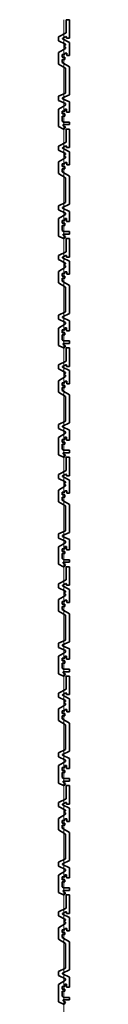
# Model space of a CAD drawing. Header units: metres. Extents: x -177922 to 5550634, y -507967 to 368279.
# Tile 42 of 125: x 3676188 to 3676228, y -61797 to -58186. Entities that reach past the tile are written whole.
import ezdxf

# ---------------------------------------------------------------- set-up
doc = ezdxf.new("R2010")
doc.units = ezdxf.units.M
doc.header["$LTSCALE"] = 0.05
doc.header["$PDSIZE"] = 0.8
doc.layers.add('A_1_Fassaden', color=7, linetype='Continuous')

msp = doc.modelspace()

# ---------------------------------------------------------------- linework, layer by layer
at = {"layer": 'A_1_Fassaden', "color": 45, "linetype": 'Continuous', "lineweight": 18}
for p, q in [((3676208.496, -58586.987), (3676208.496, -58185.725)), ((3676208.496, -58586.987), (3676208.496, -58185.725)), ((3676208.496, -58988.248), (3676208.496, -58586.987)), ((3676208.496, -58988.248), (3676208.496, -58586.987)), ((3676208.496, -59389.509), (3676208.496, -58988.248)), ((3676208.496, -59389.509), (3676208.496, -58988.248)), ((3676208.496, -59790.77), (3676208.496, -59389.509)), ((3676208.496, -59790.77), (3676208.496, -59389.509)), ((3676208.496, -60192.032), (3676208.496, -59790.77)), ((3676208.496, -60192.032), (3676208.496, -59790.77)), ((3676208.496, -60593.293), (3676208.496, -60192.032)), ((3676208.496, -60593.293), (3676208.496, -60192.032)), ((3676208.496, -60994.554), (3676208.496, -60593.293)), ((3676208.496, -60994.554), (3676208.496, -60593.293)), ((3676208.496, -61395.816), (3676208.496, -60994.554)), ((3676208.496, -61395.816), (3676208.496, -60994.554)), ((3676208.496, -61797.077), (3676208.496, -61395.816)), ((3676208.496, -61797.077), (3676208.496, -61395.816)), ((3676208.496, -62198.338), (3676208.496, -61797.077)), ((3676208.496, -62198.338), (3676208.496, -61797.077))]:
    msp.add_line(p, q, dxfattribs=at)
at = {"layer": 'A_1_Fassaden', "color": 7, "linetype": 'Continuous', "lineweight": 35}
for p, q in [((3676216.831, -58185.725), (3676216.831, -58234.233)), ((3676228.496, -58185.725), (3676216.831, -58185.725)), ((3676228.496, -58185.725), (3676228.496, -58253.785)), ((3676216.831, -58234.233), (3676188.496, -58248.39)), ((3676188.496, -58248.39), (3676188.496, -58263.081)), ((3676215.665, -58247.515), (3676202.392, -58254.146)), ((3676215.665, -58247.515), (3676217.591, -58248.319)), ((3676217.591, -58248.319), (3676217.591, -58253.785)), ((3676188.496, -58263.081), (3676213.807, -58275.726)), ((3676202.392, -58254.146), (3676202.392, -58256.147)), ((3676202.392, -58256.147), (3676228.496, -58269.19)), ((3676213.807, -58278.804), (3676209.666, -58280.579)), ((3676209.666, -58280.579), (3676209.666, -58284.53)), ((3676209.666, -58284.53), (3676213.807, -58286.305)), ((3676213.807, -58275.726), (3676213.807, -58278.804)), ((3676213.807, -58286.305), (3676213.807, -58290.861)), ((3676228.496, -58253.785), (3676217.591, -58253.785)), ((3676228.496, -58269.19), (3676228.496, -58317.158)), ((3676213.807, -58290.861), (3676188.496, -58306.232)), ((3676188.496, -58306.232), (3676188.496, -58348.601)), ((3676202.179, -58313.715), (3676202.179, -58323.5)), ((3676210.952, -58313.715), (3676202.179, -58313.715)), ((3676210.952, -58308.332), (3676210.952, -58313.715)), ((3676218.296, -58308.332), (3676210.952, -58308.332)), ((3676218.296, -58308.332), (3676218.296, -58317.158)), ((3676228.496, -58317.158), (3676218.296, -58317.158)), ((3676188.496, -58348.601), (3676213.807, -58363.971)), ((3676210.952, -58323.5), (3676202.179, -58323.5)), ((3676202.179, -58331.39), (3676202.179, -58342.393)), ((3676210.952, -58331.39), (3676202.179, -58331.39)), ((3676202.179, -58342.393), (3676228.496, -58358.375)), ((3676210.952, -58323.5), (3676210.952, -58331.39)), ((3676228.496, -58358.375), (3676228.496, -58461.093)), ((3676213.807, -58363.971), (3676213.807, -58454.954)), ((3676213.807, -58454.954), (3676188.496, -58466.667)), ((3676188.496, -58466.667), (3676188.496, -58481.832)), ((3676228.496, -58461.093), (3676203.186, -58472.807)), ((3676188.496, -58481.832), (3676213.807, -58493.545)), ((3676213.807, -58498.857), (3676188.496, -58514.055)), ((3676203.186, -58472.807), (3676203.186, -58475.695)), ((3676203.186, -58475.695), (3676228.496, -58487.408)), ((3676213.807, -58493.545), (3676213.807, -58498.857)), ((3676228.496, -58487.408), (3676228.496, -58524.596)), ((3676188.496, -58514.055), (3676188.496, -58578.058)), ((3676201.361, -58521.3), (3676201.361, -58531.357)), ((3676211.004, -58521.3), (3676201.361, -58521.3)), ((3676211.004, -58531.357), (3676201.361, -58531.357)), ((3676201.361, -58539.016), (3676201.361, -58557.35)), ((3676211.004, -58539.016), (3676201.361, -58539.016)), ((3676211.004, -58513.424), (3676211.004, -58521.3)), ((3676217.871, -58513.424), (3676211.004, -58513.424)), ((3676211.004, -58531.357), (3676211.004, -58539.016)), ((3676217.871, -58513.424), (3676217.871, -58524.596)), ((3676228.496, -58524.596), (3676217.871, -58524.596)), ((3676201.361, -58557.35), (3676206.718, -58561.408)), ((3676205.805, -58570.725), (3676205.805, -58574.634)), ((3676228.496, -58570.725), (3676205.805, -58570.725)), ((3676205.805, -58574.634), (3676213.476, -58579.277)), ((3676228.496, -58561.408), (3676206.718, -58561.408)), ((3676228.496, -58561.408), (3676228.496, -58570.725)), ((3676188.496, -58578.058), (3676206.478, -58586.987)), ((3676209.538, -58586.987), (3676206.478, -58586.987)), ((3676213.476, -58579.277), (3676209.538, -58586.987)), ((3676216.831, -58586.987), (3676216.831, -58635.494)), ((3676228.496, -58586.987), (3676216.831, -58586.987)), ((3676228.496, -58586.987), (3676228.496, -58655.046)), ((3676216.831, -58635.494), (3676188.496, -58649.651)), ((3676188.496, -58649.651), (3676188.496, -58664.342)), ((3676188.496, -58664.342), (3676213.807, -58676.988)), ((3676215.665, -58648.776), (3676202.392, -58655.408)), ((3676202.392, -58655.408), (3676202.392, -58657.408)), ((3676202.392, -58657.408), (3676228.496, -58670.451)), ((3676213.807, -58680.065), (3676209.666, -58681.84)), ((3676209.666, -58681.84), (3676209.666, -58685.791)), ((3676213.807, -58676.988), (3676213.807, -58680.065)), ((3676215.665, -58648.776), (3676217.591, -58649.581)), ((3676217.591, -58649.581), (3676217.591, -58655.046)), ((3676228.496, -58655.046), (3676217.591, -58655.046)), ((3676228.496, -58670.451), (3676228.496, -58718.419)), ((3676213.807, -58692.122), (3676188.496, -58707.493)), ((3676188.496, -58707.493), (3676188.496, -58749.862)), ((3676202.179, -58714.976), (3676202.179, -58724.762)), ((3676210.952, -58714.976), (3676202.179, -58714.976)), ((3676209.666, -58685.791), (3676213.807, -58687.567)), ((3676210.952, -58709.593), (3676210.952, -58714.976)), ((3676218.296, -58709.593), (3676210.952, -58709.593)), ((3676213.807, -58687.567), (3676213.807, -58692.122)), ((3676218.296, -58709.593), (3676218.296, -58718.419)), ((3676228.496, -58718.419), (3676218.296, -58718.419)), ((3676188.496, -58749.862), (3676213.807, -58765.233)), ((3676210.952, -58724.762), (3676202.179, -58724.762)), ((3676202.179, -58732.651), (3676202.179, -58743.654)), ((3676210.952, -58732.651), (3676202.179, -58732.651)), ((3676202.179, -58743.654), (3676228.496, -58759.636)), ((3676210.952, -58724.762), (3676210.952, -58732.651)), ((3676213.807, -58765.233), (3676213.807, -58856.215)), ((3676228.496, -58759.636), (3676228.496, -58862.355)), ((3676213.807, -58856.215), (3676188.496, -58867.928)), ((3676228.496, -58862.355), (3676203.186, -58874.068)), ((3676188.496, -58867.928), (3676188.496, -58883.093)), ((3676188.496, -58883.093), (3676213.807, -58894.806)), ((3676213.807, -58900.119), (3676188.496, -58915.317)), ((3676203.186, -58874.068), (3676203.186, -58876.956)), ((3676203.186, -58876.956), (3676228.496, -58888.67)), ((3676213.807, -58894.806), (3676213.807, -58900.119)), ((3676228.496, -58888.67), (3676228.496, -58925.857)), ((3676188.496, -58915.317), (3676188.496, -58979.319)), ((3676201.361, -58922.561), (3676201.361, -58932.619)), ((3676211.004, -58922.561), (3676201.361, -58922.561)), ((3676211.004, -58932.619), (3676201.361, -58932.619)), ((3676211.004, -58914.685), (3676211.004, -58922.561)), ((3676217.871, -58914.685), (3676211.004, -58914.685)), ((3676211.004, -58932.619), (3676211.004, -58940.277)), ((3676217.871, -58914.685), (3676217.871, -58925.857)), ((3676228.496, -58925.857), (3676217.871, -58925.857)), ((3676201.361, -58940.277), (3676201.361, -58958.612)), ((3676211.004, -58940.277), (3676201.361, -58940.277)), ((3676201.361, -58958.612), (3676206.718, -58962.67)), ((3676205.805, -58971.987), (3676205.805, -58975.895)), ((3676228.496, -58971.987), (3676205.805, -58971.987)), ((3676228.496, -58962.67), (3676206.718, -58962.67)), ((3676228.496, -58962.67), (3676228.496, -58971.987)), ((3676188.496, -58979.319), (3676206.478, -58988.248)), ((3676205.805, -58975.895), (3676213.476, -58980.539)), ((3676209.538, -58988.248), (3676206.478, -58988.248)), ((3676213.476, -58980.539), (3676209.538, -58988.248)), ((3676216.831, -58988.248), (3676216.831, -59036.756)), ((3676228.496, -58988.248), (3676216.831, -58988.248)), ((3676228.496, -58988.248), (3676228.496, -59056.308)), ((3676216.831, -59036.756), (3676188.496, -59050.912)), ((3676188.496, -59050.912), (3676188.496, -59065.603)), ((3676188.496, -59065.603), (3676213.807, -59078.249)), ((3676215.665, -59050.038), (3676202.392, -59056.669)), ((3676202.392, -59056.669), (3676202.392, -59058.67)), ((3676202.392, -59058.67), (3676228.496, -59071.712)), ((3676213.807, -59081.326), (3676209.666, -59083.102)), ((3676213.807, -59078.249), (3676213.807, -59081.326)), ((3676215.665, -59050.038), (3676217.591, -59050.842)), ((3676217.591, -59050.842), (3676217.591, -59056.308)), ((3676228.496, -59056.308), (3676217.591, -59056.308)), ((3676228.496, -59071.712), (3676228.496, -59119.681)), ((3676213.807, -59093.384), (3676188.496, -59108.754)), ((3676188.496, -59108.754), (3676188.496, -59151.123)), ((3676202.179, -59116.237), (3676202.179, -59126.023)), ((3676210.952, -59116.237), (3676202.179, -59116.237)), ((3676209.666, -59083.102), (3676209.666, -59087.053)), ((3676209.666, -59087.053), (3676213.807, -59088.828)), ((3676210.952, -59110.854), (3676210.952, -59116.237)), ((3676218.296, -59110.854), (3676210.952, -59110.854)), ((3676213.807, -59088.828), (3676213.807, -59093.384)), ((3676218.296, -59110.854), (3676218.296, -59119.681)), ((3676188.496, -59151.123), (3676213.807, -59166.494)), ((3676210.952, -59126.023), (3676202.179, -59126.023)), ((3676202.179, -59133.912), (3676202.179, -59144.916)), ((3676210.952, -59133.912), (3676202.179, -59133.912)), ((3676202.179, -59144.916), (3676228.496, -59160.898)), ((3676210.952, -59126.023), (3676210.952, -59133.912)), ((3676228.496, -59119.681), (3676218.296, -59119.681)), ((3676213.807, -59166.494), (3676213.807, -59257.476)), ((3676228.496, -59160.898), (3676228.496, -59263.616)), ((3676213.807, -59257.476), (3676188.496, -59269.19)), ((3676188.496, -59269.19), (3676188.496, -59284.354)), ((3676188.496, -59284.354), (3676213.807, -59296.068)), ((3676228.496, -59263.616), (3676203.186, -59275.329)), ((3676203.186, -59275.329), (3676203.186, -59278.217)), ((3676203.186, -59278.217), (3676228.496, -59289.931)), ((3676213.807, -59296.068), (3676213.807, -59301.38)), ((3676228.496, -59289.931), (3676228.496, -59327.118)), ((3676213.807, -59301.38), (3676188.496, -59316.578)), ((3676188.496, -59316.578), (3676188.496, -59380.58)), ((3676201.361, -59323.822), (3676201.361, -59333.88)), ((3676211.004, -59323.822), (3676201.361, -59323.822)), ((3676211.004, -59333.88), (3676201.361, -59333.88)), ((3676211.004, -59315.946), (3676211.004, -59323.822)), ((3676217.871, -59315.946), (3676211.004, -59315.946)), ((3676211.004, -59333.88), (3676211.004, -59341.538)), ((3676217.871, -59315.946), (3676217.871, -59327.118)), ((3676228.496, -59327.118), (3676217.871, -59327.118)), ((3676201.361, -59341.538), (3676201.361, -59359.873)), ((3676211.004, -59341.538), (3676201.361, -59341.538)), ((3676201.361, -59359.873), (3676206.718, -59363.931)), ((3676228.496, -59363.931), (3676206.718, -59363.931)), ((3676228.496, -59363.931), (3676228.496, -59373.248)), ((3676188.496, -59380.58), (3676206.478, -59389.509)), ((3676205.805, -59373.248), (3676205.805, -59377.156)), ((3676228.496, -59373.248), (3676205.805, -59373.248)), ((3676205.805, -59377.156), (3676213.476, -59381.8)), ((3676209.538, -59389.509), (3676206.478, -59389.509)), ((3676213.476, -59381.8), (3676209.538, -59389.509)), ((3676216.831, -59389.509), (3676216.831, -59438.017)), ((3676228.496, -59389.509), (3676216.831, -59389.509)), ((3676228.496, -59389.509), (3676228.496, -59457.569)), ((3676216.831, -59438.017), (3676188.496, -59452.174)), ((3676188.496, -59452.174), (3676188.496, -59466.864)), ((3676188.496, -59466.864), (3676213.807, -59479.51)), ((3676215.665, -59451.299), (3676202.392, -59457.93)), ((3676202.392, -59457.93), (3676202.392, -59459.931)), ((3676202.392, -59459.931), (3676228.496, -59472.974)), ((3676215.665, -59451.299), (3676217.591, -59452.103)), ((3676217.591, -59452.103), (3676217.591, -59457.569)), ((3676228.496, -59457.569), (3676217.591, -59457.569)), ((3676228.496, -59472.974), (3676228.496, -59520.942)), ((3676213.807, -59494.645), (3676188.496, -59510.015)), ((3676188.496, -59510.015), (3676188.496, -59552.385)), ((3676213.807, -59482.587), (3676209.666, -59484.363)), ((3676209.666, -59484.363), (3676209.666, -59488.314)), ((3676209.666, -59488.314), (3676213.807, -59490.089)), ((3676210.952, -59512.116), (3676210.952, -59517.499)), ((3676218.296, -59512.116), (3676210.952, -59512.116)), ((3676213.807, -59479.51), (3676213.807, -59482.587)), ((3676213.807, -59490.089), (3676213.807, -59494.645)), ((3676218.296, -59512.116), (3676218.296, -59520.942)), ((3676202.179, -59517.499), (3676202.179, -59527.284)), ((3676210.952, -59517.499), (3676202.179, -59517.499)), ((3676210.952, -59527.284), (3676202.179, -59527.284)), ((3676202.179, -59535.174), (3676202.179, -59546.177)), ((3676210.952, -59535.174), (3676202.179, -59535.174)), ((3676202.179, -59546.177), (3676228.496, -59562.159)), ((3676210.952, -59527.284), (3676210.952, -59535.174)), ((3676228.496, -59520.942), (3676218.296, -59520.942)), ((3676188.496, -59552.385), (3676213.807, -59567.755)), ((3676213.807, -59567.755), (3676213.807, -59658.737)), ((3676228.496, -59562.159), (3676228.496, -59664.877)), ((3676213.807, -59658.737), (3676188.496, -59670.451)), ((3676188.496, -59670.451), (3676188.496, -59685.616)), ((3676188.496, -59685.616), (3676213.807, -59697.329)), ((3676228.496, -59664.877), (3676203.186, -59676.591)), ((3676203.186, -59676.591), (3676203.186, -59679.479)), ((3676203.186, -59679.479), (3676228.496, -59691.192)), ((3676228.496, -59691.192), (3676228.496, -59728.38)), ((3676213.807, -59702.641), (3676188.496, -59717.839)), ((3676188.496, -59717.839), (3676188.496, -59781.842)), ((3676201.361, -59725.084), (3676201.361, -59735.141)), ((3676211.004, -59725.084), (3676201.361, -59725.084)), ((3676211.004, -59717.207), (3676211.004, -59725.084)), ((3676217.871, -59717.207), (3676211.004, -59717.207)), ((3676213.807, -59697.329), (3676213.807, -59702.641)), ((3676217.871, -59717.207), (3676217.871, -59728.38)), ((3676228.496, -59728.38), (3676217.871, -59728.38)), ((3676211.004, -59735.141), (3676201.361, -59735.141)), ((3676201.361, -59742.8), (3676201.361, -59761.134)), ((3676211.004, -59742.8), (3676201.361, -59742.8)), ((3676201.361, -59761.134), (3676206.718, -59765.192)), ((3676228.496, -59765.192), (3676206.718, -59765.192)), ((3676211.004, -59735.141), (3676211.004, -59742.8)), ((3676228.496, -59765.192), (3676228.496, -59774.509)), ((3676188.496, -59781.842), (3676206.478, -59790.77)), ((3676205.805, -59774.509), (3676205.805, -59778.418)), ((3676228.496, -59774.509), (3676205.805, -59774.509)), ((3676205.805, -59778.418), (3676213.476, -59783.061)), ((3676209.538, -59790.77), (3676206.478, -59790.77)), ((3676213.476, -59783.061), (3676209.538, -59790.77)), ((3676216.831, -59790.77), (3676216.831, -59839.278)), ((3676228.496, -59790.77), (3676216.831, -59790.77)), ((3676228.496, -59790.77), (3676228.496, -59858.83)), ((3676216.831, -59839.278), (3676188.496, -59853.435)), ((3676188.496, -59853.435), (3676188.496, -59868.126)), ((3676188.496, -59868.126), (3676213.807, -59880.772)), ((3676215.665, -59852.56), (3676202.392, -59859.192)), ((3676202.392, -59859.192), (3676202.392, -59861.192)), ((3676202.392, -59861.192), (3676228.496, -59874.235)), ((3676215.665, -59852.56), (3676217.591, -59853.365)), ((3676217.591, -59853.365), (3676217.591, -59858.83)), ((3676228.496, -59858.83), (3676217.591, -59858.83)), ((3676228.496, -59874.235), (3676228.496, -59922.203)), ((3676213.807, -59895.906), (3676188.496, -59911.277)), ((3676188.496, -59911.277), (3676188.496, -59953.646)), ((3676213.807, -59883.849), (3676209.666, -59885.624)), ((3676209.666, -59885.624), (3676209.666, -59889.575)), ((3676209.666, -59889.575), (3676213.807, -59891.351)), ((3676213.807, -59880.772), (3676213.807, -59883.849)), ((3676213.807, -59891.351), (3676213.807, -59895.906)), ((3676202.179, -59918.76), (3676202.179, -59928.545)), ((3676210.952, -59918.76), (3676202.179, -59918.76)), ((3676210.952, -59928.545), (3676202.179, -59928.545)), ((3676202.179, -59936.435), (3676202.179, -59947.438)), ((3676210.952, -59936.435), (3676202.179, -59936.435)), ((3676202.179, -59947.438), (3676228.496, -59963.42)), ((3676210.952, -59913.377), (3676210.952, -59918.76)), ((3676218.296, -59913.377), (3676210.952, -59913.377)), ((3676210.952, -59928.545), (3676210.952, -59936.435)), ((3676218.296, -59913.377), (3676218.296, -59922.203)), ((3676228.496, -59922.203), (3676218.296, -59922.203)), ((3676188.496, -59953.646), (3676213.807, -59969.017)), ((3676213.807, -59969.017), (3676213.807, -60059.999)), ((3676228.496, -59963.42), (3676228.496, -60066.139)), ((3676213.807, -60059.999), (3676188.496, -60071.712)), ((3676188.496, -60071.712), (3676188.496, -60086.877)), ((3676188.496, -60086.877), (3676213.807, -60098.59)), ((3676228.496, -60066.139), (3676203.186, -60077.852)), ((3676203.186, -60077.852), (3676203.186, -60080.74)), ((3676203.186, -60080.74), (3676228.496, -60092.453)), ((3676228.496, -60092.453), (3676228.496, -60129.641)), ((3676213.807, -60103.902), (3676188.496, -60119.1)), ((3676188.496, -60119.1), (3676188.496, -60183.103)), ((3676201.361, -60126.345), (3676201.361, -60136.403)), ((3676211.004, -60126.345), (3676201.361, -60126.345)), ((3676211.004, -60118.469), (3676211.004, -60126.345)), ((3676217.871, -60118.469), (3676211.004, -60118.469)), ((3676213.807, -60098.59), (3676213.807, -60103.902)), ((3676217.871, -60118.469), (3676217.871, -60129.641)), ((3676211.004, -60136.403), (3676201.361, -60136.403)), ((3676201.361, -60144.061), (3676201.361, -60162.396)), ((3676211.004, -60144.061), (3676201.361, -60144.061)), ((3676201.361, -60162.396), (3676206.718, -60166.453)), ((3676211.004, -60136.403), (3676211.004, -60144.061)), ((3676228.496, -60129.641), (3676217.871, -60129.641)), ((3676188.496, -60183.103), (3676206.478, -60192.032)), ((3676205.805, -60175.771), (3676205.805, -60179.679)), ((3676228.496, -60175.771), (3676205.805, -60175.771)), ((3676205.805, -60179.679), (3676213.476, -60184.323)), ((3676209.538, -60192.032), (3676206.478, -60192.032)), ((3676228.496, -60166.453), (3676206.718, -60166.453)), ((3676213.476, -60184.323), (3676209.538, -60192.032)), ((3676216.831, -60192.032), (3676216.831, -60240.539)), ((3676228.496, -60192.032), (3676216.831, -60192.032)), ((3676228.496, -60166.453), (3676228.496, -60175.771)), ((3676228.496, -60192.032), (3676228.496, -60260.092)), ((3676216.831, -60240.539), (3676188.496, -60254.696)), ((3676188.496, -60254.696), (3676188.496, -60269.387)), ((3676188.496, -60269.387), (3676213.807, -60282.033)), ((3676215.665, -60253.822), (3676202.392, -60260.453)), ((3676202.392, -60260.453), (3676202.392, -60262.454)), ((3676202.392, -60262.454), (3676228.496, -60275.496)), ((3676215.665, -60253.822), (3676217.591, -60254.626)), ((3676217.591, -60254.626), (3676217.591, -60260.092)), ((3676228.496, -60260.092), (3676217.591, -60260.092)), ((3676213.807, -60297.167), (3676188.496, -60312.538)), ((3676213.807, -60285.11), (3676209.666, -60286.885)), ((3676209.666, -60286.885), (3676209.666, -60290.837)), ((3676209.666, -60290.837), (3676213.807, -60292.612)), ((3676213.807, -60282.033), (3676213.807, -60285.11)), ((3676213.807, -60292.612), (3676213.807, -60297.167)), ((3676228.496, -60275.496), (3676228.496, -60323.464)), ((3676188.496, -60312.538), (3676188.496, -60354.907)), ((3676202.179, -60320.021), (3676202.179, -60329.807)), ((3676210.952, -60320.021), (3676202.179, -60320.021)), ((3676210.952, -60329.807), (3676202.179, -60329.807)), ((3676202.179, -60337.696), (3676202.179, -60348.699)), ((3676210.952, -60337.696), (3676202.179, -60337.696)), ((3676210.952, -60314.638), (3676210.952, -60320.021)), ((3676218.296, -60314.638), (3676210.952, -60314.638)), ((3676210.952, -60329.807), (3676210.952, -60337.696)), ((3676218.296, -60314.638), (3676218.296, -60323.464)), ((3676228.496, -60323.464), (3676218.296, -60323.464)), ((3676188.496, -60354.907), (3676213.807, -60370.278)), ((3676202.179, -60348.699), (3676228.496, -60364.682)), ((3676213.807, -60370.278), (3676213.807, -60461.26)), ((3676228.496, -60364.682), (3676228.496, -60467.4)), ((3676213.807, -60461.26), (3676188.496, -60472.973)), ((3676188.496, -60472.973), (3676188.496, -60488.138)), ((3676188.496, -60488.138), (3676213.807, -60499.852)), ((3676228.496, -60467.4), (3676203.186, -60479.113)), ((3676203.186, -60479.113), (3676203.186, -60482.001)), ((3676203.186, -60482.001), (3676228.496, -60493.715)), ((3676213.807, -60505.164), (3676188.496, -60520.362)), ((3676188.496, -60520.362), (3676188.496, -60584.364)), ((3676211.004, -60519.73), (3676211.004, -60527.606)), ((3676217.871, -60519.73), (3676211.004, -60519.73)), ((3676213.807, -60499.852), (3676213.807, -60505.164)), ((3676217.871, -60519.73), (3676217.871, -60530.902)), ((3676228.496, -60493.715), (3676228.496, -60530.902)), ((3676201.361, -60527.606), (3676201.361, -60537.664)), ((3676211.004, -60527.606), (3676201.361, -60527.606)), ((3676211.004, -60537.664), (3676201.361, -60537.664)), ((3676201.361, -60545.322), (3676201.361, -60563.657)), ((3676211.004, -60545.322), (3676201.361, -60545.322)), ((3676211.004, -60537.664), (3676211.004, -60545.322)), ((3676228.496, -60530.902), (3676217.871, -60530.902)), ((3676188.496, -60584.364), (3676206.478, -60593.293)), ((3676201.361, -60563.657), (3676206.718, -60567.715)), ((3676205.805, -60577.032), (3676205.805, -60580.94)), ((3676228.496, -60577.032), (3676205.805, -60577.032)), ((3676205.805, -60580.94), (3676213.476, -60585.584)), ((3676209.538, -60593.293), (3676206.478, -60593.293)), ((3676228.496, -60567.715), (3676206.718, -60567.715)), ((3676213.476, -60585.584), (3676209.538, -60593.293)), ((3676216.831, -60593.293), (3676216.831, -60641.801)), ((3676228.496, -60593.293), (3676216.831, -60593.293)), ((3676228.496, -60567.715), (3676228.496, -60577.032)), ((3676228.496, -60593.293), (3676228.496, -60661.353)), ((3676216.831, -60641.801), (3676188.496, -60655.957)), ((3676188.496, -60655.957), (3676188.496, -60670.648)), ((3676188.496, -60670.648), (3676213.807, -60683.294)), ((3676215.665, -60655.083), (3676202.392, -60661.714)), ((3676202.392, -60661.714), (3676202.392, -60663.715)), ((3676202.392, -60663.715), (3676228.496, -60676.757)), ((3676215.665, -60655.083), (3676217.591, -60655.887)), ((3676217.591, -60655.887), (3676217.591, -60661.353)), ((3676228.496, -60661.353), (3676217.591, -60661.353)), ((3676213.807, -60698.429), (3676188.496, -60713.799)), ((3676213.807, -60686.371), (3676209.666, -60688.147)), ((3676209.666, -60688.147), (3676209.666, -60692.098)), ((3676209.666, -60692.098), (3676213.807, -60693.873)), ((3676213.807, -60683.294), (3676213.807, -60686.371)), ((3676213.807, -60693.873), (3676213.807, -60698.429)), ((3676228.496, -60676.757), (3676228.496, -60724.726)), ((3676188.496, -60713.799), (3676188.496, -60756.169)), ((3676202.179, -60721.283), (3676202.179, -60731.068)), ((3676210.952, -60721.283), (3676202.179, -60721.283)), ((3676210.952, -60731.068), (3676202.179, -60731.068)), ((3676202.179, -60738.958), (3676202.179, -60749.961)), ((3676210.952, -60738.958), (3676202.179, -60738.958)), ((3676210.952, -60715.899), (3676210.952, -60721.283)), ((3676218.296, -60715.899), (3676210.952, -60715.899)), ((3676210.952, -60731.068), (3676210.952, -60738.958)), ((3676218.296, -60715.899), (3676218.296, -60724.726)), ((3676228.496, -60724.726), (3676218.296, -60724.726)), ((3676188.496, -60756.169), (3676213.807, -60771.539)), ((3676202.179, -60749.961), (3676228.496, -60765.943)), ((3676213.807, -60771.539), (3676213.807, -60862.521)), ((3676228.496, -60765.943), (3676228.496, -60868.661)), ((3676213.807, -60862.521), (3676188.496, -60874.235)), ((3676188.496, -60874.235), (3676188.496, -60889.399)), ((3676228.496, -60868.661), (3676203.186, -60880.375)), ((3676203.186, -60880.375), (3676203.186, -60883.263)), ((3676203.186, -60883.263), (3676228.496, -60894.976)), ((3676188.496, -60889.399), (3676213.807, -60901.113)), ((3676213.807, -60906.425), (3676188.496, -60921.623)), ((3676188.496, -60921.623), (3676188.496, -60985.626)), ((3676211.004, -60920.991), (3676211.004, -60928.868)), ((3676217.871, -60920.991), (3676211.004, -60920.991)), ((3676213.807, -60901.113), (3676213.807, -60906.425)), ((3676217.871, -60920.991), (3676217.871, -60932.164)), ((3676228.496, -60894.976), (3676228.496, -60932.164)), ((3676201.361, -60928.868), (3676201.361, -60938.925)), ((3676211.004, -60928.868), (3676201.361, -60928.868)), ((3676211.004, -60938.925), (3676201.361, -60938.925)), ((3676201.361, -60946.583), (3676201.361, -60964.918)), ((3676211.004, -60946.583), (3676201.361, -60946.583)), ((3676211.004, -60938.925), (3676211.004, -60946.583)), ((3676228.496, -60932.164), (3676217.871, -60932.164)), ((3676188.496, -60985.626), (3676206.478, -60994.554)), ((3676201.361, -60964.918), (3676206.718, -60968.976)), ((3676205.805, -60978.293), (3676205.805, -60982.201)), ((3676228.496, -60978.293), (3676205.805, -60978.293)), ((3676205.805, -60982.201), (3676213.476, -60986.845)), ((3676209.538, -60994.554), (3676206.478, -60994.554)), ((3676228.496, -60968.976), (3676206.718, -60968.976)), ((3676213.476, -60986.845), (3676209.538, -60994.554)), ((3676216.831, -60994.554), (3676216.831, -61043.062)), ((3676228.496, -60994.554), (3676216.831, -60994.554)), ((3676228.496, -60968.976), (3676228.496, -60978.293)), ((3676228.496, -60994.554), (3676228.496, -61062.614)), ((3676216.831, -61043.062), (3676188.496, -61057.219)), ((3676188.496, -61057.219), (3676188.496, -61071.91)), ((3676215.665, -61056.344), (3676202.392, -61062.976)), ((3676202.392, -61062.976), (3676202.392, -61064.976)), ((3676202.392, -61064.976), (3676228.496, -61078.019)), ((3676215.665, -61056.344), (3676217.591, -61057.149)), ((3676217.591, -61057.149), (3676217.591, -61062.614)), ((3676228.496, -61062.614), (3676217.591, -61062.614)), ((3676188.496, -61071.91), (3676213.807, -61084.555)), ((3676213.807, -61099.69), (3676188.496, -61115.061)), ((3676213.807, -61087.633), (3676209.666, -61089.408)), ((3676209.666, -61089.408), (3676209.666, -61093.359)), ((3676209.666, -61093.359), (3676213.807, -61095.135)), ((3676213.807, -61084.555), (3676213.807, -61087.633)), ((3676213.807, -61095.135), (3676213.807, -61099.69)), ((3676228.496, -61078.019), (3676228.496, -61125.987)), ((3676188.496, -61115.061), (3676188.496, -61157.43)), ((3676202.179, -61122.544), (3676202.179, -61132.329)), ((3676210.952, -61122.544), (3676202.179, -61122.544)), ((3676210.952, -61132.329), (3676202.179, -61132.329)), ((3676210.952, -61117.161), (3676210.952, -61122.544)), ((3676218.296, -61117.161), (3676210.952, -61117.161)), ((3676210.952, -61132.329), (3676210.952, -61140.219)), ((3676218.296, -61117.161), (3676218.296, -61125.987)), ((3676228.496, -61125.987), (3676218.296, -61125.987)), ((3676188.496, -61157.43), (3676213.807, -61172.801)), ((3676202.179, -61140.219), (3676202.179, -61151.222)), ((3676210.952, -61140.219), (3676202.179, -61140.219)), ((3676202.179, -61151.222), (3676228.496, -61167.204)), ((3676213.807, -61172.801), (3676213.807, -61263.783)), ((3676228.496, -61167.204), (3676228.496, -61269.922)), ((3676213.807, -61263.783), (3676188.496, -61275.496)), ((3676188.496, -61275.496), (3676188.496, -61290.661)), ((3676228.496, -61269.922), (3676203.186, -61281.636)), ((3676203.186, -61281.636), (3676203.186, -61284.524)), ((3676203.186, -61284.524), (3676228.496, -61296.237)), ((3676188.496, -61290.661), (3676213.807, -61302.374)), ((3676213.807, -61307.686), (3676188.496, -61322.884)), ((3676213.807, -61302.374), (3676213.807, -61307.686)), ((3676228.496, -61296.237), (3676228.496, -61333.425)), ((3676188.496, -61322.884), (3676188.496, -61386.887)), ((3676201.361, -61330.129), (3676201.361, -61340.186)), ((3676211.004, -61330.129), (3676201.361, -61330.129)), ((3676211.004, -61340.186), (3676201.361, -61340.186)), ((3676201.361, -61347.845), (3676201.361, -61366.179)), ((3676211.004, -61347.845), (3676201.361, -61347.845)), ((3676211.004, -61322.253), (3676211.004, -61330.129)), ((3676217.871, -61322.253), (3676211.004, -61322.253)), ((3676211.004, -61340.186), (3676211.004, -61347.845)), ((3676217.871, -61322.253), (3676217.871, -61333.425)), ((3676228.496, -61333.425), (3676217.871, -61333.425)), ((3676188.496, -61386.887), (3676206.478, -61395.816)), ((3676201.361, -61366.179), (3676206.718, -61370.237)), ((3676205.805, -61379.554), (3676205.805, -61383.463)), ((3676228.496, -61379.554), (3676205.805, -61379.554)), ((3676205.805, -61383.463), (3676213.476, -61388.106)), ((3676228.496, -61370.237), (3676206.718, -61370.237)), ((3676213.476, -61388.106), (3676209.538, -61395.816)), ((3676228.496, -61370.237), (3676228.496, -61379.554)), ((3676209.538, -61395.816), (3676206.478, -61395.816)), ((3676216.831, -61395.816), (3676216.831, -61444.323)), ((3676228.496, -61395.816), (3676216.831, -61395.816)), ((3676228.496, -61395.816), (3676228.496, -61463.875)), ((3676216.831, -61444.323), (3676188.496, -61458.48)), ((3676188.496, -61458.48), (3676188.496, -61473.171)), ((3676215.665, -61457.605), (3676202.392, -61464.237)), ((3676202.392, -61464.237), (3676202.392, -61466.237)), ((3676215.665, -61457.605), (3676217.591, -61458.41)), ((3676217.591, -61458.41), (3676217.591, -61463.875)), ((3676228.496, -61463.875), (3676217.591, -61463.875)), ((3676188.496, -61473.171), (3676213.807, -61485.817)), ((3676213.807, -61500.951), (3676188.496, -61516.322)), ((3676202.392, -61466.237), (3676228.496, -61479.28)), ((3676213.807, -61488.894), (3676209.666, -61490.669)), ((3676209.666, -61490.669), (3676209.666, -61494.62)), ((3676209.666, -61494.62), (3676213.807, -61496.396)), ((3676213.807, -61485.817), (3676213.807, -61488.894)), ((3676213.807, -61496.396), (3676213.807, -61500.951)), ((3676228.496, -61479.28), (3676228.496, -61527.248)), ((3676188.496, -61516.322), (3676188.496, -61558.691)), ((3676202.179, -61523.805), (3676202.179, -61533.591)), ((3676210.952, -61523.805), (3676202.179, -61523.805)), ((3676210.952, -61533.591), (3676202.179, -61533.591)), ((3676210.952, -61518.422), (3676210.952, -61523.805)), ((3676218.296, -61518.422), (3676210.952, -61518.422)), ((3676210.952, -61533.591), (3676210.952, -61541.48)), ((3676218.296, -61518.422), (3676218.296, -61527.248)), ((3676228.496, -61527.248), (3676218.296, -61527.248)), ((3676188.496, -61558.691), (3676213.807, -61574.062)), ((3676202.179, -61541.48), (3676202.179, -61552.483)), ((3676210.952, -61541.48), (3676202.179, -61541.48)), ((3676202.179, -61552.483), (3676228.496, -61568.465)), ((3676228.496, -61568.465), (3676228.496, -61671.184)), ((3676213.807, -61574.062), (3676213.807, -61665.044)), ((3676213.807, -61665.044), (3676188.496, -61676.757)), ((3676188.496, -61676.757), (3676188.496, -61691.922)), ((3676228.496, -61671.184), (3676203.186, -61682.897)), ((3676188.496, -61691.922), (3676213.807, -61703.635)), ((3676213.807, -61708.948), (3676188.496, -61724.146)), ((3676203.186, -61682.897), (3676203.186, -61685.785)), ((3676203.186, -61685.785), (3676228.496, -61697.499)), ((3676213.807, -61703.635), (3676213.807, -61708.948)), ((3676228.496, -61697.499), (3676228.496, -61734.686)), ((3676188.496, -61724.146), (3676188.496, -61788.148)), ((3676201.361, -61731.39), (3676201.361, -61741.448)), ((3676211.004, -61731.39), (3676201.361, -61731.39)), ((3676211.004, -61741.448), (3676201.361, -61741.448)), ((3676201.361, -61749.106), (3676201.361, -61767.441)), ((3676211.004, -61749.106), (3676201.361, -61749.106)), ((3676211.004, -61723.514), (3676211.004, -61731.39)), ((3676217.871, -61723.514), (3676211.004, -61723.514)), ((3676211.004, -61741.448), (3676211.004, -61749.106)), ((3676217.871, -61723.514), (3676217.871, -61734.686)), ((3676228.496, -61734.686), (3676217.871, -61734.686)), ((3676188.496, -61788.148), (3676206.478, -61797.077)), ((3676201.361, -61767.441), (3676206.718, -61771.499)), ((3676205.805, -61780.816), (3676205.805, -61784.724)), ((3676228.496, -61780.816), (3676205.805, -61780.816)), ((3676205.805, -61784.724), (3676213.476, -61789.368)), ((3676228.496, -61771.499), (3676206.718, -61771.499)), ((3676213.476, -61789.368), (3676209.538, -61797.077)), ((3676228.496, -61771.499), (3676228.496, -61780.816)), ((3676209.538, -61797.077), (3676206.478, -61797.077))]:
    msp.add_line(p, q, dxfattribs=at)
at = {"layer": 'A_1_Fassaden', "color": 45, "linetype": 'Continuous', "lineweight": 18}
for p in [(3676208.496, -58586.987), (3676208.496, -58586.987), (3676208.496, -58988.248), (3676208.496, -58988.248), (3676208.496, -59389.509), (3676208.496, -59389.509), (3676208.496, -59790.77), (3676208.496, -59790.77), (3676208.496, -60192.032), (3676208.496, -60192.032), (3676208.496, -60593.293), (3676208.496, -60593.293), (3676208.496, -60994.554), (3676208.496, -60994.554), (3676208.496, -61395.816), (3676208.496, -61395.816), (3676208.496, -61797.077), (3676208.496, -61797.077)]:
    msp.add_point(p, dxfattribs=at)

doc.saveas('drawing.dxf')
